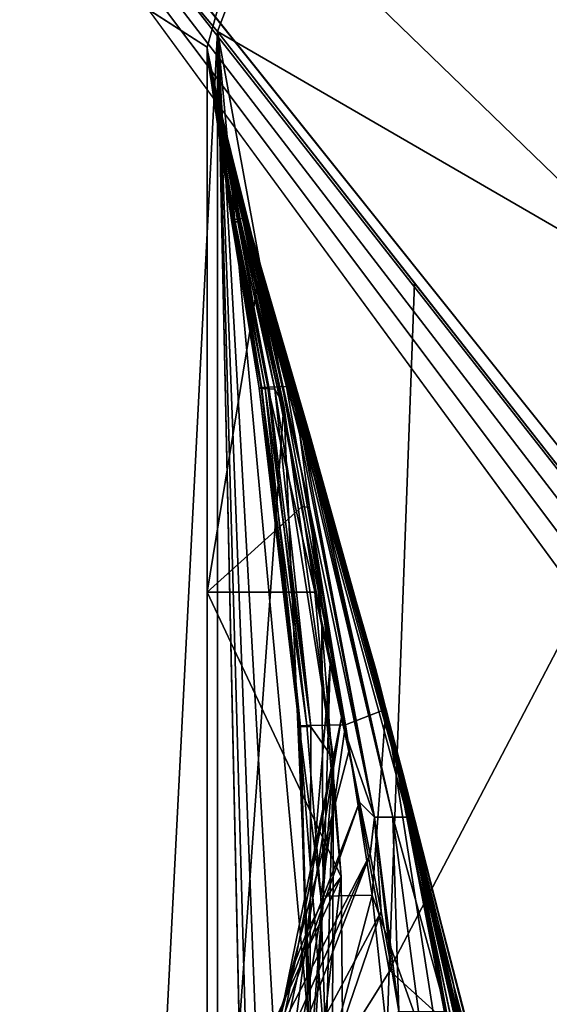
# Model space of a CAD drawing. Header units: metres. Extents: x -1004 to 0, y -808 to 0.
# Tile 31 of 146: x -962 to -932, y -121 to -64. Entities that reach past the tile are written whole.
import ezdxf

# ---------------------------------------------------------------- set-up
doc = ezdxf.new("R2010")
doc.units = ezdxf.units.M

msp = doc.modelspace()

# ---------------------------------------------------------------- linework, layer by layer
at = {"layer": 'None01'}
for points in [[(-949.413208, -57.865437, 163.059708), (-951.527527, -65.543846, 163.059708), (-998.527222, -35.401562, 163.059708)], [(-998.527222, -35.401562, 163.059708), (-951.527527, -65.543846, 163.059708), (-951.527527, -738.401428, 163.059708)], [(-965.20813, -744.103516, 163.059708), (-998.527222, -35.401562, 163.059708), (-951.527527, -738.401428, 163.059708)], [(-998.527222, -35.401562, 2063.059814), (-965.20813, -744.103516, 2063.059814), (-951.527527, -738.401428, 2063.059814)], [(-951.527527, -738.401428, 2063.059814), (-951.527527, -65.543846, 2063.059814), (-998.527222, -35.401562, 2063.059814)], [(-951.527527, -65.543846, 2063.059814), (-949.413208, -57.865437, 2063.059814), (-998.527222, -35.401562, 2063.059814)], [(-949.413208, -57.865437, 163.059708), (-949.413208, -57.865437, 2063.059814), (-951.527527, -65.543846, 163.059708)], [(-949.413208, -57.865437, 2063.059814), (-951.527527, -65.543846, 2063.059814), (-951.527527, -65.543846, 163.059708)], [(-951.527527, -230.718582, 189.861099), (-951.527527, -313.811188, 184.444244), (-951.527527, -65.543846, 163.059708)], [(-951.527527, -313.811188, 184.444244), (-951.527527, -397.134613, 182.490646), (-951.527527, -65.543846, 163.059708)], [(-951.527527, -65.543846, 163.059708), (-951.527527, -397.134613, 182.490646), (-951.527527, -738.401428, 163.059708)], [(-951.527527, -65.578392, 1607.920044), (-951.527527, -65.578392, 1564.920044), (-951.527527, -65.543846, 2063.059814)], [(-951.527527, -65.578392, 1564.920044), (-951.527527, -65.579765, 660.920044), (-951.527527, -65.543846, 2063.059814)], [(-951.527527, -65.543846, 2063.059814), (-951.527527, -65.579765, 660.920044), (-951.527527, -65.543846, 163.059708)], [(-951.527527, -65.579765, 660.920044), (-951.527527, -65.578392, 617.920044), (-951.527527, -65.543846, 163.059708)], [(-951.527527, -65.543846, 163.059708), (-951.527527, -65.578392, 617.920044), (-951.527527, -65.64122, 567.049377)], [(-951.527527, -738.401428, 2063.059814), (-951.527527, -431.996094, 2043.136353), (-951.527527, -65.543846, 2063.059814)], [(-951.527527, -431.996094, 2043.136353), (-951.527527, -364.768219, 2043.003296), (-951.527527, -65.543846, 2063.059814)], [(-951.527527, -65.543846, 2063.059814), (-951.527527, -364.768219, 2043.003296), (-951.527527, -297.582825, 2040.610718)], [(-951.527527, -297.582825, 2040.610718), (-951.527527, -230.515762, 2035.961548), (-951.527527, -65.543846, 2063.059814)], [(-951.527527, -230.515762, 2035.961548), (-951.527527, -163.642868, 2029.060913), (-951.527527, -65.543846, 2063.059814)], [(-951.527527, -65.543846, 2063.059814), (-951.527527, -163.642868, 2029.060913), (-951.527527, -130.302856, 2024.768555)], [(-951.527527, -130.302856, 2024.768555), (-951.527527, -97.03968, 2019.916504), (-951.527527, -65.543846, 2063.059814)], [(-951.527527, -97.03968, 2019.916504), (-951.527527, -66.081009, 2014.885742), (-951.527527, -65.543846, 2063.059814)], [(-951.527527, -65.543846, 2063.059814), (-951.527527, -66.081009, 2014.885742), (-951.526978, -66.081001, 1914.902832)], [(-951.526978, -66.081001, 1914.902832), (-951.525452, -66.080971, 1814.920044), (-951.527527, -65.543846, 2063.059814)], [(-951.525452, -66.080971, 1814.920044), (-951.527527, -65.578392, 1607.920044), (-951.527527, -65.543846, 2063.059814)], [(-951.527527, -65.64122, 567.049377), (-951.527527, -65.704048, 516.17865), (-951.527527, -65.543846, 163.059708)], [(-951.527527, -65.704048, 516.17865), (-951.527527, -65.766876, 465.307922), (-951.527527, -65.543846, 163.059708)], [(-951.527527, -65.543846, 163.059708), (-951.527527, -65.766876, 465.307922), (-951.527527, -65.829704, 414.437195)], [(-951.527527, -65.829704, 414.437195), (-951.527527, -65.892532, 363.566498), (-951.527527, -65.543846, 163.059708)], [(-951.527527, -65.892532, 363.566498), (-951.527527, -65.95536, 312.69577), (-951.527527, -65.543846, 163.059708)], [(-951.527527, -65.543846, 163.059708), (-951.527527, -65.95536, 312.69577), (-951.527527, -65.986771, 287.260406)], [(-951.527527, -65.986771, 287.260406), (-951.527527, -66.018181, 261.825043), (-951.527527, -65.543846, 163.059708)], [(-951.527527, -66.018181, 261.825043), (-951.527527, -66.049599, 236.389679), (-951.527527, -65.543846, 163.059708)], [(-951.527527, -65.543846, 163.059708), (-951.527527, -66.049599, 236.389679), (-951.527527, -66.081009, 210.95433)], [(-951.527527, -66.081009, 210.95433), (-951.527527, -148.071564, 198.713043), (-951.527527, -65.543846, 163.059708)], [(-951.527527, -148.071564, 198.713043), (-951.527527, -230.718582, 189.861099), (-951.527527, -65.543846, 163.059708)], [(-951.527527, -65.578392, 1564.920044), (-951.527527, -65.578392, 1607.920044), (-950.884644, -69.922577, 1607.149292)], [(-951.527527, -65.578392, 1607.920044), (-951.519104, -66.080727, 1607.920044), (-950.884644, -69.922577, 1607.149292)], [(-950.884644, -69.922577, 1607.149292), (-950.884644, -69.922577, 1565.869141), (-951.527527, -65.578392, 1564.920044)], [(-950.884644, -69.922577, 1565.869141), (-950.884644, -69.922577, 1564.920044), (-951.527527, -65.578392, 1564.920044)], [(-951.527527, -65.579765, 660.920044), (-951.527527, -65.578392, 1564.920044), (-950.884705, -69.923889, 660.920044)], [(-951.527527, -65.578392, 1564.920044), (-950.884644, -69.922577, 1564.920044), (-950.884705, -69.923889, 660.920044)], [(-950.884644, -69.922577, 618.872253), (-951.527527, -65.578392, 617.920044), (-950.884644, -69.922577, 659.947876)], [(-951.527527, -65.578392, 617.920044), (-951.527527, -65.579765, 660.920044), (-950.884644, -69.922577, 659.947876)], [(-950.884644, -69.922577, 618.872253), (-950.884949, -69.922661, 617.920044), (-951.527527, -65.578392, 617.920044)], [(-951.527527, -65.578392, 617.920044), (-950.884949, -69.922661, 617.920044), (-951.527527, -65.64122, 567.049377)], [(-951.525452, -66.080971, 1814.920044), (-951.524902, -66.08091, 1763.170044), (-951.527527, -65.578392, 1607.920044)], [(-951.524902, -66.08091, 1763.170044), (-951.524353, -66.080894, 1711.420044), (-951.527527, -65.578392, 1607.920044)], [(-951.527527, -65.578392, 1607.920044), (-951.524353, -66.080894, 1711.420044), (-951.523804, -66.080872, 1659.670044)], [(-951.523804, -66.080872, 1659.670044), (-951.519104, -66.080727, 1607.920044), (-951.527527, -65.578392, 1607.920044)], [(-950.884644, -69.922577, 659.947876), (-951.527527, -65.579765, 660.920044), (-950.884705, -69.923889, 660.920044)], [(-951.527527, -65.704048, 516.17865), (-951.527527, -65.64122, 567.049377), (-949.716919, -75.474655, 515.742859)], [(-951.527527, -65.64122, 567.049377), (-949.478699, -75.440338, 566.831482), (-949.716919, -75.474655, 515.742859)], [(-950.884949, -69.922661, 617.920044), (-949.478699, -75.440338, 566.831482), (-951.527527, -65.64122, 567.049377)], [(-951.527527, -65.766876, 465.307922), (-951.527527, -65.704048, 516.17865), (-949.954529, -75.50898, 464.654266)], [(-951.527527, -65.704048, 516.17865), (-949.716919, -75.474655, 515.742859), (-949.954529, -75.50898, 464.654266)], [(-951.527527, -65.829704, 414.437195), (-951.527527, -65.766876, 465.307922), (-950.111816, -75.543297, 413.566925)], [(-951.527527, -65.766876, 465.307922), (-949.954529, -75.50898, 464.654266), (-950.111816, -75.543297, 413.566925)], [(-951.527527, -65.829704, 414.437195), (-950.111816, -75.543297, 413.566925), (-951.527527, -65.892532, 363.566498)], [(-948.360352, -85.266853, 310.173492), (-950.014954, -75.611938, 311.417511), (-951.527527, -65.892532, 363.566498)], [(-950.014954, -75.611938, 311.417511), (-951.527527, -65.95536, 312.69577), (-951.527527, -65.892532, 363.566498)], [(-950.111816, -75.543297, 413.566925), (-948.517517, -85.244316, 361.43457), (-951.527527, -65.892532, 363.566498)], [(-951.527527, -65.892532, 363.566498), (-948.517517, -85.244316, 361.43457), (-948.360352, -85.266853, 310.173492)], [(-951.527527, -65.986771, 287.260406), (-951.527527, -65.95536, 312.69577), (-949.905457, -75.629097, 285.88974)], [(-951.527527, -65.95536, 312.69577), (-950.014954, -75.611938, 311.417511), (-949.905457, -75.629097, 285.88974)], [(-951.527527, -66.018181, 261.825043), (-951.527527, -65.986771, 287.260406), (-949.762024, -75.646263, 260.367249)], [(-951.527527, -65.986771, 287.260406), (-949.905457, -75.629097, 285.88974), (-949.762024, -75.646263, 260.367249)], [(-951.527527, -66.049599, 236.389679), (-951.527527, -66.018181, 261.825043), (-949.584778, -75.663422, 234.850784)], [(-951.527527, -66.018181, 261.825043), (-949.762024, -75.646263, 260.367249), (-949.584778, -75.663422, 234.850784)], [(-949.584778, -75.663422, 234.850784), (-951.527527, -66.081009, 210.95433), (-951.527527, -66.049599, 236.389679)], [(-951.526978, -66.081001, 1914.902832), (-951.527527, -66.081009, 2014.885742), (-948.577148, -79.026436, 2017.050049)], [(-951.527527, -97.03968, 2019.916504), (-948.577148, -79.026436, 2017.050049), (-951.527527, -66.081009, 2014.885742)], [(-951.527527, -66.081009, 210.95433), (-947.09491, -86.250534, 207.620117), (-951.527527, -148.071564, 198.713043)], [(-947.09491, -86.250534, 207.620117), (-951.527527, -66.081009, 210.95433), (-949.584778, -75.663422, 234.850784)], [(-951.526978, -66.081001, 1914.902832), (-948.840698, -76.994499, 1814.919922), (-951.525452, -66.080971, 1814.920044)], [(-948.577148, -79.026436, 2017.050049), (-948.462463, -79.081947, 1915.984985), (-951.526978, -66.081001, 1914.902832)], [(-948.462463, -79.081947, 1915.984985), (-948.840698, -76.994499, 1814.919922), (-951.526978, -66.081001, 1914.902832)], [(-951.524902, -66.08091, 1763.170044), (-951.525452, -66.080971, 1814.920044), (-948.868164, -77.032196, 1763.864502)], [(-951.525452, -66.080971, 1814.920044), (-948.840698, -76.994499, 1814.919922), (-948.868164, -77.032196, 1763.864502)], [(-951.524353, -66.080894, 1711.420044), (-951.524902, -66.08091, 1763.170044), (-948.827026, -77.052238, 1711.883057)], [(-951.524902, -66.08091, 1763.170044), (-948.868164, -77.032196, 1763.864502), (-948.827026, -77.052238, 1711.883057)], [(-951.523804, -66.080872, 1659.670044), (-951.524353, -66.080894, 1711.420044), (-948.78595, -77.072289, 1659.901489)], [(-951.524353, -66.080894, 1711.420044), (-948.827026, -77.052238, 1711.883057), (-948.78595, -77.072289, 1659.901489)], [(-951.519104, -66.080727, 1607.920044), (-951.523804, -66.080872, 1659.670044), (-950.884644, -69.922577, 1607.920044)], [(-951.523804, -66.080872, 1659.670044), (-948.78595, -77.072289, 1659.901489), (-950.884644, -69.922577, 1607.920044)], [(-950.884644, -69.922577, 1607.149292), (-951.519104, -66.080727, 1607.920044), (-950.884644, -69.922577, 1607.920044)], [(-950.884949, -69.922661, 617.920044), (-950.884644, -69.922577, 618.872253), (-941.19519, -103.809006, 617.920044)], [(-946.939148, -85.15416, 566.619446), (-950.884949, -69.922661, 617.920044), (-941.19519, -103.809006, 617.920044)], [(-946.939148, -85.15416, 566.619446), (-949.478699, -75.440338, 566.831482), (-950.884949, -69.922661, 617.920044)], [(-941.19574, -103.808975, 659.694153), (-950.884644, -69.922577, 659.947876), (-950.884705, -69.923889, 660.920044)], [(-950.884644, -69.922577, 1564.920044), (-941.519653, -102.607643, 1113.927246), (-950.884705, -69.923889, 660.920044)], [(-941.195496, -103.808914, 660.920044), (-941.19574, -103.808975, 659.694153), (-950.884705, -69.923889, 660.920044)], [(-941.53125, -102.478889, 774.292114), (-941.195496, -103.808914, 660.920044), (-950.884705, -69.923889, 660.920044)], [(-941.519653, -102.607643, 1113.927246), (-941.796814, -101.489136, 1000.841492), (-950.884705, -69.923889, 660.920044)], [(-950.884705, -69.923889, 660.920044), (-941.796814, -101.489136, 1000.841492), (-941.800781, -101.447708, 887.614563)], [(-941.53125, -102.478889, 774.292114), (-950.884705, -69.923889, 660.920044), (-941.800781, -101.447708, 887.614563)], [(-948.78595, -77.072289, 1659.901489), (-948.744812, -77.092339, 1607.920044), (-950.884644, -69.922577, 1607.920044)], [(-950.884644, -69.922577, 1564.920044), (-950.884644, -69.922577, 1565.869141), (-941.195007, -103.808792, 1564.920044)], [(-950.884644, -69.922577, 1565.869141), (-941.186584, -103.839287, 1566.123047), (-941.195007, -103.808792, 1564.920044)], [(-950.884644, -69.922577, 1607.920044), (-948.744812, -77.092339, 1607.920044), (-950.884644, -69.922577, 1607.149292)], [(-948.744812, -77.092339, 1607.920044), (-945.570801, -88.032204, 1607.920044), (-950.884644, -69.922577, 1607.149292)], [(-950.884644, -69.922577, 1607.149292), (-945.570801, -88.032204, 1607.920044), (-941.45166, -102.840431, 1606.902344)], [(-941.45166, -102.840431, 1606.902344), (-934.268005, -130.813202, 1566.304321), (-950.884644, -69.922577, 1607.149292)], [(-934.268005, -130.813202, 1566.304321), (-941.186584, -103.839287, 1566.123047), (-950.884644, -69.922577, 1607.149292)], [(-950.884644, -69.922577, 1607.149292), (-941.186584, -103.839287, 1566.123047), (-950.884644, -69.922577, 1565.869141)], [(-934.268555, -130.810028, 619.307373), (-950.884644, -69.922577, 659.947876), (-941.19574, -103.808975, 659.694153)], [(-934.268555, -130.810028, 619.307373), (-940.206848, -107.499344, 619.151855), (-950.884644, -69.922577, 659.947876)], [(-940.206848, -107.499344, 619.151855), (-941.194763, -103.808952, 619.125977), (-950.884644, -69.922577, 659.947876)], [(-950.884644, -69.922577, 659.947876), (-941.194763, -103.808952, 619.125977), (-950.884644, -69.922577, 618.872253)], [(-950.884644, -69.922577, 618.872253), (-941.194763, -103.808952, 619.125977), (-941.19519, -103.809006, 617.920044)], [(-939.053528, -112.470459, 1452.292236), (-950.884644, -69.922577, 1564.920044), (-941.195007, -103.808792, 1564.920044)], [(-940.147827, -108.095726, 1339.614502), (-940.96991, -104.808662, 1226.841309), (-950.884644, -69.922577, 1564.920044)], [(-940.96991, -104.808662, 1226.841309), (-941.519653, -102.607643, 1113.927246), (-950.884644, -69.922577, 1564.920044)], [(-950.884644, -69.922577, 1564.920044), (-939.053528, -112.470459, 1452.292236), (-940.147827, -108.095726, 1339.614502)], [(-950.111816, -75.543297, 413.566925), (-949.954529, -75.50898, 464.654266), (-948.405212, -85.221779, 412.720001)], [(-948.517517, -85.244316, 361.43457), (-950.111816, -75.543297, 413.566925), (-948.405212, -85.221779, 412.720001)], [(-948.181091, -85.278122, 284.555695), (-950.014954, -75.611938, 311.417511), (-948.360352, -85.266853, 310.173492)], [(-949.905457, -75.629097, 285.88974), (-950.014954, -75.611938, 311.417511), (-948.181091, -85.278122, 284.555695)], [(-949.954529, -75.50898, 464.654266), (-949.716919, -75.474655, 515.742859), (-948.0224, -85.199242, 464.018127)], [(-949.954529, -75.50898, 464.654266), (-948.0224, -85.199242, 464.018127), (-948.405212, -85.221779, 412.720001)], [(-949.762024, -75.646263, 260.367249), (-949.905457, -75.629097, 285.88974), (-947.934937, -85.289391, 258.948364)], [(-949.905457, -75.629097, 285.88974), (-948.181091, -85.278122, 284.555695), (-947.934937, -85.289391, 258.948364)], [(-949.584778, -75.663422, 234.850784), (-949.762024, -75.646263, 260.367249), (-947.622192, -85.300667, 233.352875)], [(-949.762024, -75.646263, 260.367249), (-947.934937, -85.289391, 258.948364), (-947.622192, -85.300667, 233.352875)], [(-949.716919, -75.474655, 515.742859), (-949.478699, -75.440338, 566.831482), (-947.481384, -85.176697, 515.318787)], [(-949.716919, -75.474655, 515.742859), (-947.481384, -85.176697, 515.318787), (-948.0224, -85.199242, 464.018127)], [(-947.622192, -85.300667, 233.352875), (-947.09491, -86.250534, 207.620117), (-949.584778, -75.663422, 234.850784)], [(-949.478699, -75.440338, 566.831482), (-946.939148, -85.15416, 566.619446), (-947.481384, -85.176697, 515.318787)], [(-948.868164, -77.032196, 1763.864502), (-948.840698, -76.994499, 1814.919922), (-946.025757, -87.96389, 1764.539551)], [(-948.827026, -77.052238, 1711.883057), (-948.868164, -77.032196, 1763.864502), (-945.874084, -87.986664, 1712.333008)], [(-948.868164, -77.032196, 1763.864502), (-946.025757, -87.96389, 1764.539551), (-945.874084, -87.986664, 1712.333008)], [(-946.025757, -87.96389, 1764.539551), (-948.840698, -76.994499, 1814.919922), (-946.174438, -87.94207, 1814.920044)], [(-946.174438, -87.94207, 1814.920044), (-948.840698, -76.994499, 1814.919922), (-948.462463, -79.081947, 1915.984985)], [(-948.78595, -77.072289, 1659.901489), (-948.827026, -77.052238, 1711.883057), (-945.722412, -88.00943, 1660.126465)], [(-948.827026, -77.052238, 1711.883057), (-945.874084, -87.986664, 1712.333008), (-945.722412, -88.00943, 1660.126465)], [(-945.722412, -88.00943, 1660.126465), (-945.570801, -88.032204, 1607.920044), (-948.78595, -77.072289, 1659.901489)], [(-945.570801, -88.032204, 1607.920044), (-948.744812, -77.092339, 1607.920044), (-948.78595, -77.072289, 1659.901489)], [(-946.03894, -92.089058, 2019.145508), (-948.577148, -79.026436, 2017.050049), (-951.527527, -97.03968, 2019.916504)], [(-946.03894, -92.089058, 2019.145508), (-945.620544, -92.158539, 1917.032715), (-948.577148, -79.026436, 2017.050049)], [(-945.620544, -92.158539, 1917.032715), (-948.462463, -79.081947, 1915.984985), (-948.577148, -79.026436, 2017.050049)], [(-945.620544, -92.158539, 1917.032715), (-946.174438, -87.94207, 1814.920044), (-948.462463, -79.081947, 1915.984985)], [(-946.211121, -104.775215, 359.402954), (-948.517517, -85.244316, 361.43457), (-948.405212, -85.221779, 412.720001)], [(-948.517517, -85.244316, 361.43457), (-946.132019, -104.798409, 307.769409), (-948.360352, -85.266853, 310.173492)], [(-946.132019, -104.798409, 307.769409), (-948.517517, -85.244316, 361.43457), (-946.211121, -104.775215, 359.402954)], [(-948.405212, -85.221779, 412.720001), (-948.0224, -85.199242, 464.018127), (-945.767578, -104.752022, 411.08374)], [(-945.767578, -104.752022, 411.08374), (-946.211121, -104.775215, 359.402954), (-948.405212, -85.221779, 412.720001)], [(-946.132019, -104.798409, 307.769409), (-948.181091, -85.278122, 284.555695), (-948.360352, -85.266853, 310.173492)], [(-945.532715, -104.821602, 256.205536), (-948.181091, -85.278122, 284.555695), (-946.132019, -104.798409, 307.769409)], [(-947.934937, -85.289391, 258.948364), (-948.181091, -85.278122, 284.555695), (-945.532715, -104.821602, 256.205536)], [(-948.0224, -85.199242, 464.018127), (-947.481384, -85.176697, 515.318787), (-943.524719, -104.705643, 514.499451)], [(-948.0224, -85.199242, 464.018127), (-943.524719, -104.705643, 514.499451), (-945.767578, -104.752022, 411.08374)], [(-947.622192, -85.300667, 233.352875), (-947.934937, -85.289391, 258.948364), (-945.532715, -104.821602, 256.205536)], [(-945.532715, -104.821602, 256.205536), (-944.21875, -106.702522, 204.455399), (-947.622192, -85.300667, 233.352875)], [(-944.21875, -106.702522, 204.455399), (-947.09491, -86.250534, 207.620117), (-947.622192, -85.300667, 233.352875)], [(-947.481384, -85.176697, 515.318787), (-946.939148, -85.15416, 566.619446), (-943.524719, -104.705643, 514.499451)], [(-943.524719, -104.705643, 514.499451), (-946.939148, -85.15416, 566.619446), (-941.19519, -103.809006, 617.920044)], [(-947.09491, -86.250534, 207.620117), (-944.380859, -148.124725, 198.7061), (-951.527527, -148.071564, 198.713043)], [(-947.09491, -86.250534, 207.620117), (-944.21875, -106.702522, 204.455399), (-944.380859, -148.124725, 198.7061)], [(-941.845093, -110.046165, 1814.920044), (-946.025757, -87.96389, 1764.539551), (-946.174438, -87.94207, 1814.920044)], [(-941.845093, -110.046165, 1814.920044), (-946.174438, -87.94207, 1814.920044), (-945.620544, -92.158539, 1917.032715)], [(-940.786987, -110.053024, 1713.19873), (-946.025757, -87.96389, 1764.539551), (-941.845093, -110.046165, 1814.920044)], [(-945.874084, -87.986664, 1712.333008), (-946.025757, -87.96389, 1764.539551), (-940.786987, -110.053024, 1713.19873)], [(-945.722412, -88.00943, 1660.126465), (-945.874084, -87.986664, 1712.333008), (-940.786987, -110.053024, 1713.19873)], [(-940.786987, -110.053024, 1713.19873), (-939.660706, -110.053299, 1607.925659), (-945.722412, -88.00943, 1660.126465)], [(-939.660706, -110.053299, 1607.925659), (-941.198303, -103.809669, 1607.920044), (-945.722412, -88.00943, 1660.126465)], [(-945.722412, -88.00943, 1660.126465), (-941.198303, -103.809669, 1607.920044), (-945.570801, -88.032204, 1607.920044)], [(-945.570801, -88.032204, 1607.920044), (-941.198303, -103.809669, 1607.920044), (-941.45166, -102.840431, 1606.902344)], [(-945.310303, -97.03981, 2019.916504), (-946.03894, -92.089058, 2019.145508), (-951.527527, -97.03968, 2019.916504)], [(-945.310303, -97.03981, 2019.916504), (-944.891968, -99.005341, 1993.984253), (-946.03894, -92.089058, 2019.145508)], [(-944.891968, -99.005341, 1993.984253), (-945.620544, -92.158539, 1917.032715), (-946.03894, -92.089058, 2019.145508)], [(-944.891968, -99.005341, 1993.984253), (-944.425171, -101.195656, 1968.070679), (-945.620544, -92.158539, 1917.032715)], [(-944.425171, -101.195656, 1968.070679), (-943.759521, -104.295235, 1935.247681), (-945.620544, -92.158539, 1917.032715)], [(-945.620544, -92.158539, 1917.032715), (-943.759521, -104.295235, 1935.247681), (-943.473145, -105.368233, 1918.047607)], [(-943.473145, -105.368233, 1918.047607), (-941.845093, -110.046165, 1814.920044), (-945.620544, -92.158539, 1917.032715)], [(-951.527527, -130.302856, 2024.768555), (-943.787109, -113.503784, 2022.389526), (-951.527527, -97.03968, 2019.916504)], [(-943.787109, -113.503784, 2022.389526), (-945.310303, -97.03981, 2019.916504), (-951.527527, -97.03968, 2019.916504)], [(-944.891968, -99.005341, 1993.984253), (-945.310303, -97.03981, 2019.916504), (-943.787109, -113.503784, 2022.389526)], [(-944.425171, -101.195656, 1968.070679), (-944.891968, -99.005341, 1993.984253), (-944.812378, -114.907578, 1996.415771)], [(-944.891968, -99.005341, 1993.984253), (-943.787109, -113.503784, 2022.389526), (-944.812378, -114.907578, 1996.415771)], [(-943.759521, -104.295235, 1935.247681), (-944.425171, -101.195656, 1968.070679), (-945.699097, -116.536667, 1970.436768)], [(-944.425171, -101.195656, 1968.070679), (-944.812378, -114.907578, 1996.415771), (-945.699097, -116.536667, 1970.436768)], [(-941.796814, -101.489136, 1000.841492), (-934.223999, -134.113083, 887.675659), (-941.800781, -101.447708, 887.614563)], [(-941.800781, -101.447708, 887.614563), (-934.223999, -134.113083, 887.675659), (-933.908936, -136.174759, 774.361389)], [(-933.908936, -136.174759, 774.361389), (-941.53125, -102.478889, 774.292114), (-941.800781, -101.447708, 887.614563)], [(-937.348022, -119.432922, 1113.927246), (-934.243042, -134.196777, 1000.864014), (-941.796814, -101.489136, 1000.841492)], [(-934.243042, -134.196777, 1000.864014), (-934.223999, -134.113083, 887.675659), (-941.796814, -101.489136, 1000.841492)], [(-937.348022, -119.432922, 1113.927246), (-941.796814, -101.489136, 1000.841492), (-941.519653, -102.607643, 1113.927246)], [(-933.908936, -136.174759, 774.361389), (-935.001526, -130.764908, 660.94458), (-941.53125, -102.478889, 774.292114)], [(-935.001526, -130.764908, 660.94458), (-941.195496, -103.808914, 660.920044), (-941.53125, -102.478889, 774.292114)], [(-940.96991, -104.808662, 1226.841309), (-937.348022, -119.432922, 1113.927246), (-941.519653, -102.607643, 1113.927246)], [(-941.45166, -102.840431, 1606.902344), (-941.198303, -103.809669, 1607.920044), (-941.190796, -103.807701, 1606.895508)], [(-941.45166, -102.840431, 1606.902344), (-941.190796, -103.807701, 1606.895508), (-934.268005, -130.813202, 1566.304321)], [(-943.524719, -104.705643, 514.499451), (-941.19519, -103.809006, 617.920044), (-941.980896, -114.562691, 514.106567)], [(-941.19519, -103.809006, 617.920044), (-935.715576, -132.169846, 617.859741), (-941.980896, -114.562691, 514.106567)], [(-941.198303, -103.809669, 1607.920044), (-939.660706, -110.053299, 1607.925659), (-941.190796, -103.807701, 1606.895508)], [(-941.19574, -103.808975, 659.694153), (-941.195496, -103.808914, 660.920044), (-935.122742, -130.137619, 659.5354)], [(-934.268005, -130.813248, 659.512756), (-934.268555, -130.810028, 619.307373), (-941.19574, -103.808975, 659.694153)], [(-941.19574, -103.808975, 659.694153), (-935.122742, -130.137619, 659.5354), (-934.268005, -130.813248, 659.512756)], [(-941.195496, -103.808914, 660.920044), (-935.001526, -130.764908, 660.94458), (-935.122742, -130.137619, 659.5354)], [(-940.206848, -107.499344, 619.151855), (-941.19519, -103.809006, 617.920044), (-941.194763, -103.808952, 619.125977)], [(-935.715576, -132.169846, 617.859741), (-941.19519, -103.809006, 617.920044), (-940.206848, -107.499344, 619.151855)], [(-932.750244, -143.835297, 1564.866455), (-941.195007, -103.808792, 1564.920044), (-941.186584, -103.839287, 1566.123047)], [(-932.750244, -143.835297, 1564.866455), (-939.053528, -112.470459, 1452.292236), (-941.195007, -103.808792, 1564.920044)], [(-939.660706, -110.053299, 1607.925659), (-937.716309, -121.286781, 1607.962036), (-941.190796, -103.807701, 1606.895508)], [(-941.190796, -103.807701, 1606.895508), (-937.716309, -121.286781, 1607.962036), (-937.197937, -129.448639, 1606.805176)], [(-941.190796, -103.807701, 1606.895508), (-934.268005, -130.813248, 1606.714233), (-934.268005, -130.813202, 1566.304321)], [(-935.601074, -125.398163, 1606.749146), (-941.190796, -103.807701, 1606.895508), (-937.197937, -129.448639, 1606.805176)], [(-932.750244, -143.835297, 1564.866455), (-941.186584, -103.839287, 1566.123047), (-932.752258, -143.826721, 1566.343628)], [(-941.186584, -103.839287, 1566.123047), (-934.268005, -130.813202, 1566.304321), (-932.752258, -143.826721, 1566.343628)], [(-943.340088, -106.249413, 1916.30835), (-943.759521, -104.295235, 1935.247681), (-947.060242, -120.469749, 1918.47937)], [(-947.060242, -120.469749, 1918.47937), (-943.759521, -104.295235, 1935.247681), (-946.447449, -118.3908, 1944.456543)], [(-943.759521, -104.295235, 1935.247681), (-945.699097, -116.536667, 1970.436768), (-946.447449, -118.3908, 1944.456543)], [(-945.767578, -104.752022, 411.08374), (-943.524719, -104.705643, 514.499451), (-944.957581, -114.608536, 410.299042)], [(-943.524719, -104.705643, 514.499451), (-941.980896, -114.562691, 514.106567), (-944.957581, -114.608536, 410.299042)], [(-943.759521, -104.295235, 1935.247681), (-943.340088, -106.249413, 1916.30835), (-943.473145, -105.368233, 1918.047607)], [(-945.767578, -104.752022, 411.08374), (-944.957581, -114.608536, 410.299042), (-946.211121, -104.775215, 359.402954)], [(-945.586365, -124.558578, 305.499756), (-946.132019, -104.798409, 307.769409), (-946.211121, -104.775215, 359.402954)], [(-944.957581, -114.608536, 410.299042), (-944.621643, -124.533386, 409.539307), (-946.211121, -104.775215, 359.402954)], [(-946.211121, -104.775215, 359.402954), (-944.621643, -124.533386, 409.539307), (-945.586365, -124.558578, 305.499756)], [(-945.586365, -124.558578, 305.499756), (-945.532715, -104.821602, 256.205536), (-946.132019, -104.798409, 307.769409)], [(-944.21875, -106.702522, 204.455399), (-945.532715, -104.821602, 256.205536), (-945.586365, -124.558578, 305.499756)], [(-936.725037, -122.72876, 1226.853516), (-940.96991, -104.808662, 1226.841309), (-940.147827, -108.095726, 1339.614502)], [(-940.96991, -104.808662, 1226.841309), (-936.725037, -122.72876, 1226.853516), (-937.348022, -119.432922, 1113.927246)], [(-943.473145, -105.368233, 1918.047607), (-943.340088, -106.249413, 1916.30835), (-942.720947, -109.182549, 1889.853027)], [(-943.473145, -105.368233, 1918.047607), (-942.720947, -109.182549, 1889.853027), (-941.845093, -110.046165, 1814.920044)], [(-942.720947, -109.182549, 1889.853027), (-943.340088, -106.249413, 1916.30835), (-947.060242, -120.469749, 1918.47937)], [(-945.2146, -144.378586, 225.172958), (-944.21875, -106.702522, 204.455399), (-945.586365, -124.558578, 305.499756)], [(-944.380859, -148.124725, 198.7061), (-944.21875, -106.702522, 204.455399), (-945.2146, -144.378586, 225.172958)], [(-934.268555, -130.810028, 619.307373), (-935.336853, -134.949615, 619.279358), (-940.206848, -107.499344, 619.151855)], [(-935.336853, -134.949615, 619.279358), (-935.715576, -132.169846, 617.859741), (-940.206848, -107.499344, 619.151855)], [(-935.789063, -127.650375, 1339.64624), (-936.725037, -122.72876, 1226.853516), (-940.147827, -108.095726, 1339.614502)], [(-939.053528, -112.470459, 1452.292236), (-935.789063, -127.650375, 1339.64624), (-940.147827, -108.095726, 1339.614502)], [(-942.108704, -112.181427, 1864.78418), (-942.720947, -109.182549, 1889.853027), (-947.542419, -122.773277, 1892.509155)], [(-942.720947, -109.182549, 1889.853027), (-947.060242, -120.469749, 1918.47937), (-947.542419, -122.773277, 1892.509155)], [(-942.720947, -109.182549, 1889.853027), (-942.108704, -112.181427, 1864.78418), (-941.845093, -110.046165, 1814.920044)], [(-941.845093, -110.046165, 1814.920044), (-942.108704, -112.181427, 1864.78418), (-941.463135, -115.508835, 1838.854248)], [(-940.452332, -121.259209, 1797.731079), (-940.786987, -110.053024, 1713.19873), (-941.845093, -110.046165, 1814.920044)], [(-941.845093, -110.046165, 1814.920044), (-940.869568, -118.784576, 1814.920166), (-940.452332, -121.259209, 1797.731079)], [(-941.463135, -115.508835, 1838.854248), (-940.869568, -118.784576, 1814.920166), (-941.845093, -110.046165, 1814.920044)], [(-939.300842, -121.27903, 1713.610474), (-940.786987, -110.053024, 1713.19873), (-940.452332, -121.259209, 1797.731079)], [(-939.300842, -121.27903, 1713.610474), (-937.716309, -121.286781, 1607.962036), (-940.786987, -110.053024, 1713.19873)], [(-937.716309, -121.286781, 1607.962036), (-939.660706, -110.053299, 1607.925659), (-940.786987, -110.053024, 1713.19873)], [(-941.463135, -115.508835, 1838.854248), (-942.108704, -112.181427, 1864.78418), (-948.169434, -128.053329, 1840.604492)], [(-948.169434, -128.053329, 1840.604492), (-942.108704, -112.181427, 1864.78418), (-947.907227, -125.301193, 1866.549561)], [(-942.108704, -112.181427, 1864.78418), (-947.542419, -122.773277, 1892.509155), (-947.907227, -125.301193, 1866.549561)], [(-934.540283, -134.200165, 1452.327759), (-939.053528, -112.470459, 1452.292236), (-932.750244, -143.835297, 1564.866455)], [(-939.053528, -112.470459, 1452.292236), (-934.540283, -134.200165, 1452.327759), (-935.789063, -127.650375, 1339.64624)], [(-943.630615, -130.046631, 2024.733398), (-943.787109, -113.503784, 2022.389526), (-951.527527, -130.302856, 2024.768555)], [(-944.812378, -114.907578, 1996.415771), (-943.787109, -113.503784, 2022.389526), (-945.811768, -131.091965, 1998.718994)], [(-943.787109, -113.503784, 2022.389526), (-943.630615, -130.046631, 2024.733398), (-945.811768, -131.091965, 1998.718994)], [(-945.699097, -116.536667, 1970.436768), (-944.812378, -114.907578, 1996.415771), (-947.771545, -132.361847, 1972.676636)], [(-944.812378, -114.907578, 1996.415771), (-945.811768, -131.091965, 1998.718994), (-947.771545, -132.361847, 1972.676636)], [(-944.957581, -114.608536, 410.299042), (-941.980896, -114.562691, 514.106567), (-944.621643, -124.533386, 409.539307)], [(-941.980896, -114.562691, 514.106567), (-940.927551, -124.508194, 513.726135), (-944.621643, -124.533386, 409.539307)], [(-941.980896, -114.562691, 514.106567), (-935.715576, -132.169846, 617.859741), (-940.927551, -124.508194, 513.726135)], [(-944.650208, -124.801277, 1813.895874), (-941.463135, -115.508835, 1838.854248), (-948.169434, -128.053329, 1840.604492)], [(-944.650208, -124.801277, 1813.895874), (-940.869568, -118.784576, 1814.920166), (-941.463135, -115.508835, 1838.854248)], [(-946.447449, -118.3908, 1944.456543), (-945.699097, -116.536667, 1970.436768), (-949.509827, -133.856033, 1946.612671)], [(-945.699097, -116.536667, 1970.436768), (-947.771545, -132.361847, 1972.676636), (-949.509827, -133.856033, 1946.612671)], [(-947.060242, -120.469749, 1918.47937), (-946.447449, -118.3908, 1944.456543), (-951.029114, -135.57431, 1920.532959)], [(-946.447449, -118.3908, 1944.456543), (-949.509827, -133.856033, 1946.612671), (-951.029114, -135.57431, 1920.532959)], [(-940.452332, -121.259209, 1797.731079), (-940.869568, -118.784576, 1814.920166), (-944.650208, -124.801277, 1813.895874)], [(-936.725037, -122.72876, 1226.853516), (-933.966858, -136.434616, 1113.927246), (-937.348022, -119.432922, 1113.927246)], [(-937.348022, -119.432922, 1113.927246), (-933.966858, -136.434616, 1113.927246), (-934.243042, -134.196777, 1000.864014)], [(-947.542419, -122.773277, 1892.509155), (-947.060242, -120.469749, 1918.47937), (-952.333984, -137.516464, 1894.443481)], [(-947.060242, -120.469749, 1918.47937), (-951.029114, -135.57431, 1920.532959), (-952.333984, -137.516464, 1894.443481)]]:
    msp.add_3dface(points, dxfattribs=at)
at = {"layer": 'None012349'}
for points in [[(-994.037292, -794.032166, 90), (-994.037292, -10, 90), (-787.024658, -763.271118, 90)], [(-787.024658, -763.271118, 90), (-994.037292, -10, 90), (-533.424561, -638.481384, 90)], [(-994.037292, -10, 90), (-526.238708, -632.856445, 90), (-533.424561, -638.481384, 90)], [(-10, -10, 90), (-502.018646, -625.846375, 90), (-994.037292, -10, 90)], [(-502.018646, -625.846375, 90), (-510.034576, -626.560547, 90), (-994.037292, -10, 90)], [(-994.037292, -10, 90), (-510.034576, -626.560547, 90), (-518.256042, -628.853394, 90)], [(-518.256042, -628.853394, 90), (-526.238708, -632.856445, 90), (-994.037292, -10, 90)], [(-987.575928, -783.110596, 163.059708), (-950.935486, -64.630676, 163.059708), (-987.575928, -20.921553, 163.059708)], [(-950.935486, -64.630676, 163.059708), (-948.000732, -56.93047, 163.059708), (-987.575928, -20.921553, 163.059708)], [(-948.000732, -56.93047, 163.059708), (-914.774902, -69.307129, 118.813301), (-944.711792, -54.339657, 163.059708)], [(-914.774902, -69.307129, 118.813301), (-923.519287, -58.530468, 141.108536), (-944.711792, -54.339657, 163.059708)], [(-950.935486, -64.630676, 163.059708), (-923.824097, -80.331184, 118.620872), (-948.000732, -56.93047, 163.059708)], [(-923.824097, -80.331184, 118.620872), (-914.774902, -69.307129, 118.813301), (-948.000732, -56.93047, 163.059708)], [(-950.816833, -739.955444, 163.059708), (-950.935486, -64.630676, 163.059708), (-987.575928, -783.110596, 163.059708)], [(-939.533386, -79.175285, 140.906677), (-950.935486, -64.630676, 163.059708), (-941.015625, -118.896904, 140.410126)], [(-950.935486, -64.630676, 163.059708), (-942.304626, -158.633881, 139.924194), (-941.015625, -118.896904, 140.410126)], [(-950.816833, -739.955444, 163.059708), (-945.399719, -317.682434, 138.228424), (-950.935486, -64.630676, 163.059708)], [(-945.399719, -317.682434, 138.228424), (-944.945557, -277.909576, 138.60704), (-950.935486, -64.630676, 163.059708)], [(-950.935486, -64.630676, 163.059708), (-944.945557, -277.909576, 138.60704), (-944.277161, -238.14238, 139.01738)], [(-942.304626, -158.633881, 139.924194), (-950.935486, -64.630676, 163.059708), (-943.394409, -198.382919, 139.457993)], [(-950.935486, -64.630676, 163.059708), (-944.277161, -238.14238, 139.01738), (-943.394409, -198.382919, 139.457993)], [(-939.533386, -79.175285, 140.906677), (-927.94043, -93.963303, 118.382927), (-950.935486, -64.630676, 163.059708)], [(-927.94043, -93.963303, 118.382927), (-923.824097, -80.331184, 118.620872), (-950.935486, -64.630676, 163.059708)], [(-742.827515, -72.274109, 118.761513), (-792.141235, -69.163246, 118.815811), (-933.83313, -166.432312, 117.117973)], [(-933.83313, -166.432312, 117.117973), (-792.141235, -69.163246, 118.815811), (-930.929932, -128.049088, 117.787956)], [(-693.214783, -74.83403, 118.716827), (-742.827515, -72.274109, 118.761513), (-936.400391, -207.430908, 116.402344)], [(-936.400391, -207.430908, 116.402344), (-742.827515, -72.274109, 118.761513), (-933.83313, -166.432312, 117.117973)], [(-938.286865, -245.271561, 115.741829), (-646.15448, -76.725967, 118.683807), (-693.214783, -74.83403, 118.716827)], [(-938.286865, -245.271561, 115.741829), (-693.214783, -74.83403, 118.716827), (-936.400391, -207.430908, 116.402344)], [(-598.695557, -78.099586, 118.659828), (-646.15448, -76.725967, 118.683807), (-938.286865, -245.271561, 115.741829)], [(-939.73761, -283.839661, 115.068619), (-940.709534, -322.106171, 114.400673), (-598.695557, -78.099586, 118.659828)], [(-940.709534, -322.106171, 114.400673), (-513.875122, -606.131226, 109.443001), (-598.695557, -78.099586, 118.659828)], [(-939.73761, -283.839661, 115.068619), (-598.695557, -78.099586, 118.659828), (-938.286865, -245.271561, 115.741829)], [(-941.015625, -118.896904, 140.410126), (-927.94043, -93.963303, 118.382927), (-939.533386, -79.175285, 140.906677)], [(-930.929932, -128.049088, 117.787956), (-927.94043, -93.963303, 118.382927), (-941.015625, -118.896904, 140.410126)], [(-942.304626, -158.633881, 139.924194), (-930.929932, -128.049088, 117.787956), (-941.015625, -118.896904, 140.410126)]]:
    msp.add_3dface(points, dxfattribs=at)

doc.saveas('drawing.dxf')
